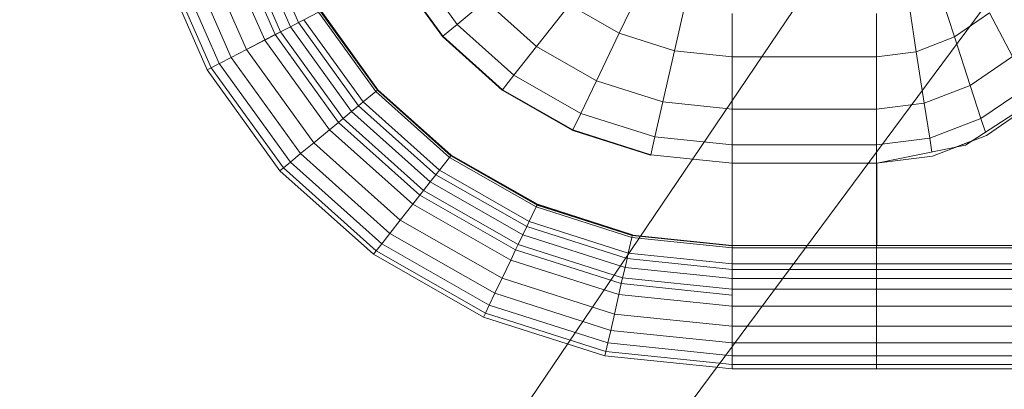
# Model space of a CAD drawing. Header units: millimetres. Extents: x -121 to 19418, y 4737 to 43947.
# Tile 11 of 42: x 12623 to 12935, y 40302 to 40419. Entities that reach past the tile are written whole.
import ezdxf

# ---------------------------------------------------------------- set-up
doc = ezdxf.new("R2010")
doc.units = ezdxf.units.MM
doc.linetypes.add('ADSK_Штриховая_ш3 п1_5', pattern=[225, 150, -75])
doc.layers.add('M-EQPM-____-OTLN', color=50, linetype='Continuous', lineweight=20)
doc.layers.add('P-PIPE-____-IDEN', color=2, linetype='Continuous', lineweight=20)

# ---------------------------------------------------------------- blocks, each defined once
blk = doc.blocks.new('Прямая форма - 83 new-608910-В_Этаж 04_Водопровод')
at = {"layer": 'M-EQPM-____-OTLN', "color": 9}
for p, q in [((260.84, -183.27), (260.84, 0)), ((261.6, -183.27), (261.6, 0)), ((266.64, -183.27), (266.64, 0)), ((268.48, -183.27), (268.48, 0)), ((271.3, -183.27), (271.3, 0)), ((274.68, -183.27), (274.68, 0)), ((280.15, -183.27), (280.15, 0)), ((286.45, -183.27), (286.45, 0)), ((291.73, -183.27), (291.73, 0)), ((295.82, -183.27), (295.82, 0)), ((298.6, -183.27), (298.6, 0)), ((299.99, -183.27), (299.99, 0)), ((260.87, 0), (260.87, -183.24)), ((229.11, -155.13), (212.64, -129.78)), ((215.24, -132.74), (225.96, -148.47)), ((220.62, -150.2), (210.44, -135.26)), ((187.18, -147.45), (200.99, -140.21)), ((210.13, -153.61), (200.99, -140.21)), ((194.78, -158.6), (187.18, -147.45)), ((220.62, -150.2), (224.98, -148.78)), ((225.96, -148.47), (232.55, -165.53)), ((210.13, -153.61), (220.62, -150.2)), ((226.89, -166.41), (220.62, -150.2)), ((229.73, -158.23), (227.69, -152.95)), ((194.78, -158.6), (210.13, -153.61)), ((215.75, -168.15), (210.13, -153.61)), ((234.78, -183.24), (229.11, -155.13)), ((182.09, -162.72), (194.78, -158.6)), ((199.45, -170.69), (194.78, -158.6)), ((199.45, -170.69), (215.75, -168.15)), ((215.75, -168.15), (226.89, -166.41)), ((217.65, -183.27), (215.75, -168.15)), ((226.89, -166.41), (231.25, -165.73)), ((229.01, -183.27), (226.89, -166.41)), ((232.55, -165.53), (234.78, -183.27)), ((185.98, -172.79), (199.45, -170.69)), ((201.03, -183.27), (199.45, -170.69)), ((201.03, -183.27), (187.3, -183.27)), ((187.3, -183.27), (201.03, -183.27)), ((217.65, -183.27), (201.03, -183.27)), ((201.03, -229.09), (201.03, -183.27)), ((201.03, -183.27), (217.65, -183.27)), ((229.01, -183.27), (217.65, -183.27)), ((217.65, -229.09), (217.65, -183.27)), ((217.65, -183.27), (229.01, -183.27)), ((234.78, -183.27), (229.01, -183.27)), ((229.01, -229.09), (229.01, -183.27)), ((229.01, -183.27), (234.78, -183.27)), ((260.84, -183.24), (234.78, -183.24)), ((234.78, -229.09), (234.78, -183.27)), ((234.78, -183.27), (260.84, -183.27)), ((260.84, -229.09), (260.84, -183.27)), ((260.87, -183.27), (261.6, -183.27)), ((261.6, -183.27), (260.87, -183.27)), ((261.6, -229.09), (261.6, -183.27)), ((261.6, -183.27), (266.64, -183.27)), ((266.64, -183.27), (261.6, -183.27)), ((266.64, -229.09), (266.64, -183.27)), ((266.64, -183.27), (268.48, -183.27)), ((268.48, -183.27), (266.64, -183.27)), ((268.48, -229.09), (268.48, -183.27)), ((268.48, -183.27), (271.3, -183.27)), ((271.3, -183.27), (268.48, -183.27)), ((271.3, -229.09), (271.3, -183.27)), ((271.3, -183.27), (274.68, -183.27)), ((274.68, -183.27), (271.3, -183.27)), ((274.68, -229.09), (274.68, -183.27)), ((274.68, -183.27), (276.59, -183.27)), ((276.59, -183.27), (274.68, -183.27)), ((276.59, -183.27), (280.15, -183.27)), ((280.15, -183.27), (276.59, -183.27)), ((280.15, -229.09), (280.15, -183.27)), ((280.15, -183.27), (286.45, -183.27)), ((286.45, -183.27), (280.15, -183.27)), ((286.45, -229.09), (286.45, -183.27)), ((286.45, -183.27), (291.73, -183.27)), ((291.73, -183.27), (286.45, -183.27)), ((291.73, -229.09), (291.73, -183.27)), ((291.73, -183.27), (295.82, -183.27)), ((295.82, -183.27), (291.73, -183.27)), ((295.82, -229.09), (295.82, -183.27)), ((295.82, -183.27), (298.6, -183.27)), ((298.6, -183.27), (295.82, -183.27)), ((298.6, -229.09), (298.6, -183.27)), ((298.6, -183.27), (299.99, -183.27)), ((299.99, -183.27), (298.6, -183.27)), ((299.99, -229.09), (299.99, -183.27)), ((201.03, -229.09), (187.3, -229.09)), ((187.3, -229.09), (201.03, -229.09)), ((199.15, -247.41), (201.03, -229.09)), ((199.15, -247.41), (201.03, -229.09)), ((217.65, -229.09), (201.03, -229.09)), ((201.03, -229.09), (217.65, -229.09)), ((215.38, -251.11), (217.65, -229.09)), ((215.38, -251.11), (217.65, -229.09)), ((229.01, -229.09), (217.65, -229.09)), ((217.65, -229.09), (229.01, -229.09)), ((226.48, -253.64), (229.01, -229.09)), ((226.48, -253.64), (229.01, -229.09)), ((234.78, -229.09), (229.01, -229.09)), ((229.01, -229.09), (234.78, -229.09)), ((232.12, -254.93), (234.78, -229.09)), ((232.12, -254.93), (234.78, -229.09)), ((260.84, -229.09), (234.78, -229.09)), ((234.78, -229.09), (234.91, -229.09)), ((234.91, -229.09), (260.71, -229.09)), ((257.58, -260.73), (260.84, -229.09)), ((257.58, -260.73), (260.84, -229.09)), ((257.71, -260.76), (260.97, -229.09)), ((257.71, -260.76), (260.97, -229.09)), ((258.32, -260.9), (261.6, -229.09)), ((258.32, -260.9), (261.6, -229.09)), ((260.71, -229.09), (260.84, -229.09)), ((260.84, -229.09), (260.97, -229.09)), ((260.97, -229.09), (261.6, -229.09)), ((266.64, -229.09), (261.6, -229.09)), ((261.6, -229.09), (266.64, -229.09)), ((263.25, -262.03), (266.64, -229.09)), ((263.25, -262.03), (266.64, -229.09)), ((265.04, -262.43), (268.48, -229.09)), ((265.04, -262.43), (268.48, -229.09)), ((268.48, -229.09), (266.64, -229.09)), ((266.64, -229.09), (268.48, -229.09)), ((267.8, -263.06), (271.3, -229.09)), ((267.8, -263.06), (271.3, -229.09)), ((271.3, -229.09), (268.48, -229.09)), ((268.48, -229.09), (271.3, -229.09)), ((271.1, -263.82), (274.68, -229.09)), ((271.1, -263.82), (274.68, -229.09)), ((274.68, -229.09), (271.3, -229.09)), ((271.3, -229.09), (274.68, -229.09)), ((272.96, -264.24), (276.59, -229.09)), ((272.96, -264.24), (276.59, -229.09)), ((276.59, -229.09), (274.68, -229.09)), ((274.68, -229.09), (276.59, -229.09)), ((276.45, -265.04), (280.15, -229.09)), ((276.45, -265.04), (280.15, -229.09)), ((280.15, -229.09), (276.59, -229.09)), ((276.59, -229.09), (280.15, -229.09)), ((286.45, -229.09), (280.15, -229.09)), ((280.15, -229.09), (286.45, -229.09)), ((282.6, -266.44), (286.45, -229.09)), ((282.6, -266.44), (286.45, -229.09)), ((291.73, -229.09), (286.45, -229.09)), ((286.45, -229.09), (291.73, -229.09)), ((287.76, -267.61), (291.73, -229.09)), ((287.76, -267.61), (291.73, -229.09)), ((295.82, -229.09), (291.73, -229.09)), ((291.73, -229.09), (295.82, -229.09)), ((291.75, -268.53), (295.82, -229.09)), ((291.75, -268.53), (295.82, -229.09)), ((294.47, -269.15), (298.6, -229.09)), ((294.47, -269.15), (298.6, -229.09)), ((298.6, -229.09), (295.82, -229.09)), ((295.82, -229.09), (298.6, -229.09)), ((295.83, -269.46), (299.99, -229.09)), ((295.83, -269.46), (299.99, -229.09)), ((299.99, -229.09), (298.6, -229.09)), ((298.6, -229.09), (299.99, -229.09)), ((185.73, -244.35), (199.15, -247.41)), ((185.73, -244.35), (199.15, -247.41)), ((193.57, -264.88), (199.15, -247.41)), ((193.57, -264.88), (199.15, -247.41)), ((199.15, -247.41), (215.38, -251.11)), ((199.15, -247.41), (215.38, -251.11)), ((208.67, -272.12), (215.38, -251.11)), ((208.67, -272.12), (215.38, -251.11)), ((215.38, -251.11), (226.48, -253.64)), ((215.38, -251.11), (226.48, -253.64)), ((219, -277.06), (226.48, -253.64)), ((219, -277.06), (226.48, -253.64)), ((224.25, -279.58), (232.12, -254.93)), ((224.25, -279.58), (232.12, -254.93)), ((224.37, -279.63), (232.25, -254.96)), ((224.37, -279.63), (232.25, -254.96)), ((226.48, -253.64), (232.12, -254.93)), ((226.48, -253.64), (232.12, -254.93)), ((232.12, -254.93), (232.25, -254.96)), ((232.25, -254.96), (232.12, -254.93)), ((181.08, -258.9), (193.57, -264.88)), ((181.08, -258.9), (193.57, -264.88)), ((247.82, -290.86), (257.45, -260.7)), ((247.82, -290.86), (257.45, -260.7)), ((247.94, -290.92), (257.58, -260.73)), ((247.94, -290.92), (257.58, -260.73)), ((248.06, -290.98), (257.71, -260.76)), ((248.06, -290.98), (257.71, -260.76)), ((248.63, -291.25), (258.32, -260.9)), ((248.63, -291.25), (258.32, -260.9)), ((253.22, -293.45), (263.25, -262.03)), ((253.22, -293.45), (263.25, -262.03)), ((257.45, -260.7), (257.58, -260.73)), ((257.45, -260.7), (257.58, -260.73)), ((257.58, -260.73), (257.71, -260.76)), ((257.58, -260.73), (257.71, -260.76)), ((257.71, -260.76), (258.32, -260.9)), ((257.71, -260.76), (258.32, -260.9)), ((258.32, -260.9), (263.25, -262.03)), ((258.32, -260.9), (263.25, -262.03)), ((263.25, -262.03), (265.04, -262.43)), ((263.25, -262.03), (265.04, -262.43)), ((184.55, -280.71), (193.57, -264.88)), ((184.55, -280.71), (193.57, -264.88)), ((193.57, -264.88), (208.67, -272.12)), ((193.57, -264.88), (208.67, -272.12)), ((254.88, -294.24), (265.04, -262.43)), ((254.88, -294.24), (265.04, -262.43)), ((257.45, -295.47), (267.8, -263.06)), ((257.45, -295.47), (267.8, -263.06)), ((260.52, -296.94), (271.1, -263.82)), ((260.52, -296.94), (271.1, -263.82)), ((262.26, -297.78), (272.96, -264.24)), ((262.26, -297.78), (272.96, -264.24)), ((265.04, -262.43), (267.8, -263.06)), ((265.04, -262.43), (267.8, -263.06)), ((265.5, -299.33), (276.45, -265.04)), ((265.5, -299.33), (276.45, -265.04)), ((267.8, -263.06), (271.1, -263.82)), ((267.8, -263.06), (271.1, -263.82)), ((271.1, -263.82), (272.96, -264.24)), ((271.1, -263.82), (272.96, -264.24)), ((272.96, -264.24), (276.45, -265.04)), ((272.96, -264.24), (276.45, -265.04)), ((276.45, -265.04), (282.6, -266.44)), ((276.45, -265.04), (282.6, -266.44)), ((271.23, -302.07), (282.6, -266.44)), ((271.23, -302.07), (282.6, -266.44)), ((276.02, -304.37), (287.76, -267.61)), ((276.02, -304.37), (287.76, -267.61)), ((279.74, -306.15), (291.75, -268.53)), ((279.74, -306.15), (291.75, -268.53)), ((282.6, -266.44), (287.76, -267.61)), ((282.6, -266.44), (287.76, -267.61)), ((287.76, -267.61), (291.75, -268.53)), ((287.76, -267.61), (291.75, -268.53)), ((291.75, -268.53), (294.47, -269.15)), ((291.75, -268.53), (294.47, -269.15)), ((282.27, -307.36), (294.47, -269.15)), ((282.27, -307.36), (294.47, -269.15)), ((283.54, -307.97), (295.83, -269.46)), ((283.54, -307.97), (295.83, -269.46)), ((294.47, -269.15), (295.83, -269.46)), ((294.47, -269.15), (295.83, -269.46)), ((197.84, -291.15), (208.67, -272.12)), ((197.84, -291.15), (208.67, -272.12)), ((208.67, -272.12), (219, -277.06)), ((208.67, -272.12), (219, -277.06)), ((206.92, -298.28), (219, -277.06)), ((206.92, -298.28), (219, -277.06)), ((219, -277.06), (224.25, -279.58)), ((219, -277.06), (224.25, -279.58)), ((184.55, -280.71), (197.84, -291.15)), ((184.55, -280.71), (197.84, -291.15)), ((211.54, -301.9), (224.25, -279.58)), ((211.54, -301.9), (224.25, -279.58)), ((211.64, -301.99), (224.37, -279.63)), ((211.64, -301.99), (224.37, -279.63)), ((224.25, -279.58), (224.37, -279.63)), ((224.25, -279.58), (224.37, -279.63)), ((183.37, -307.32), (197.84, -291.15)), ((183.37, -307.32), (197.84, -291.15)), ((197.84, -291.15), (206.92, -298.28)), ((197.84, -291.15), (206.92, -298.28)), ((232.27, -318.19), (247.82, -290.86)), ((232.27, -318.19), (247.82, -290.86)), ((232.37, -318.27), (247.94, -290.92)), ((232.37, -318.27), (247.94, -290.92)), ((232.48, -318.35), (248.06, -290.98)), ((232.48, -318.35), (248.06, -290.98)), ((232.98, -318.74), (248.63, -291.25)), ((232.98, -318.74), (248.63, -291.25)), ((237.01, -321.91), (253.22, -293.45)), ((237.01, -321.91), (253.22, -293.45)), ((247.82, -290.86), (247.94, -290.92)), ((247.82, -290.86), (247.94, -290.92)), ((247.94, -290.92), (248.06, -290.98)), ((247.94, -290.92), (248.06, -290.98)), ((248.06, -290.98), (248.63, -291.25)), ((248.06, -290.98), (248.63, -291.25)), ((248.63, -291.25), (253.22, -293.45)), ((248.63, -291.25), (253.22, -293.45)), ((253.22, -293.45), (254.88, -294.24)), ((253.22, -293.45), (254.88, -294.24)), ((238.47, -323.06), (254.88, -294.24)), ((238.47, -323.06), (254.88, -294.24)), ((240.73, -324.84), (257.45, -295.47)), ((240.73, -324.84), (257.45, -295.47)), ((254.88, -294.24), (257.45, -295.47)), ((254.88, -294.24), (257.45, -295.47)), ((257.45, -295.47), (260.52, -296.94)), ((257.45, -295.47), (260.52, -296.94)), ((190.79, -316.32), (206.92, -298.28)), ((190.79, -316.32), (206.92, -298.28)), ((206.92, -298.28), (211.54, -301.9)), ((206.92, -298.28), (211.54, -301.9)), ((243.43, -326.96), (260.52, -296.94)), ((243.43, -326.96), (260.52, -296.94)), ((244.96, -328.16), (262.26, -297.78)), ((244.96, -328.16), (262.26, -297.78)), ((247.81, -330.39), (265.5, -299.33)), ((247.81, -330.39), (265.5, -299.33)), ((260.52, -296.94), (262.26, -297.78)), ((260.52, -296.94), (262.26, -297.78)), ((262.26, -297.78), (265.5, -299.33)), ((262.26, -297.78), (265.5, -299.33)), ((265.5, -299.33), (271.23, -302.07)), ((265.5, -299.33), (271.23, -302.07)), ((194.56, -320.89), (211.54, -301.9)), ((194.56, -320.89), (211.54, -301.9)), ((194.65, -320.99), (211.64, -301.99)), ((194.65, -320.99), (211.64, -301.99)), ((211.54, -301.9), (211.64, -301.99)), ((211.54, -301.9), (211.64, -301.99)), ((252.85, -334.35), (271.23, -302.07)), ((252.85, -334.35), (271.23, -302.07)), ((271.23, -302.07), (276.02, -304.37)), ((271.23, -302.07), (276.02, -304.37)), ((257.07, -337.66), (276.02, -304.37)), ((257.07, -337.66), (276.02, -304.37)), ((276.02, -304.37), (279.74, -306.15)), ((276.02, -304.37), (279.74, -306.15)), ((183.37, -307.32), (190.79, -316.32)), ((183.37, -307.32), (190.79, -316.32)), ((260.34, -340.23), (279.74, -306.15)), ((260.34, -340.23), (279.74, -306.15)), ((262.56, -341.98), (282.27, -307.36)), ((262.56, -341.98), (282.27, -307.36)), ((263.67, -342.85), (283.54, -307.97)), ((263.67, -342.85), (283.54, -307.97)), ((279.74, -306.15), (282.27, -307.36)), ((279.74, -306.15), (282.27, -307.36)), ((282.27, -307.36), (283.54, -307.97)), ((282.27, -307.36), (283.54, -307.97)), ((171.36, -330.35), (190.79, -316.32)), ((171.36, -330.35), (190.79, -316.32)), ((190.79, -316.32), (194.56, -320.89)), ((190.79, -316.32), (194.56, -320.89)), ((211.5, -341.42), (232.27, -318.19)), ((211.5, -341.42), (232.27, -318.19)), ((211.59, -341.52), (232.37, -318.27)), ((211.59, -341.52), (232.37, -318.27)), ((211.67, -341.62), (232.48, -318.35)), ((211.67, -341.62), (232.48, -318.35)), ((232.27, -318.19), (232.37, -318.27)), ((232.27, -318.19), (232.37, -318.27)), ((232.37, -318.27), (232.48, -318.35)), ((232.37, -318.27), (232.48, -318.35)), ((232.48, -318.35), (232.98, -318.74)), ((232.48, -318.35), (232.98, -318.74)), ((174.11, -335.65), (194.56, -320.89)), ((174.11, -335.65), (194.56, -320.89)), ((174.17, -335.77), (194.65, -320.99)), ((194.65, -320.99), (174.17, -335.77)), ((194.56, -320.89), (194.65, -320.99)), ((194.56, -320.89), (194.65, -320.99)), ((212.08, -342.12), (232.98, -318.74)), ((212.08, -342.12), (232.98, -318.74)), ((232.98, -318.74), (237.01, -321.91)), ((232.98, -318.74), (237.01, -321.91)), ((215.37, -346.11), (237.01, -321.91)), ((215.37, -346.11), (237.01, -321.91)), ((216.57, -347.56), (238.47, -323.06)), ((216.57, -347.56), (238.47, -323.06)), ((237.01, -321.91), (238.47, -323.06)), ((237.01, -321.91), (238.47, -323.06)), ((238.47, -323.06), (240.73, -324.84)), ((238.47, -323.06), (240.73, -324.84)), ((218.42, -349.8), (240.73, -324.84)), ((218.42, -349.8), (240.73, -324.84)), ((220.62, -352.47), (243.43, -326.96)), ((220.62, -352.47), (243.43, -326.96)), ((240.73, -324.84), (243.43, -326.96)), ((240.73, -324.84), (243.43, -326.96)), ((243.43, -326.96), (244.96, -328.16)), ((243.43, -326.96), (244.96, -328.16)), ((221.87, -353.98), (244.96, -328.16)), ((221.87, -353.98), (244.96, -328.16)), ((224.2, -356.81), (247.81, -330.39)), ((224.2, -356.81), (247.81, -330.39)), ((244.96, -328.16), (247.81, -330.39)), ((244.96, -328.16), (247.81, -330.39)), ((247.81, -330.39), (252.85, -334.35)), ((247.81, -330.39), (252.85, -334.35)), ((228.31, -361.79), (252.85, -334.35)), ((228.31, -361.79), (252.85, -334.35)), ((252.85, -334.35), (257.07, -337.66)), ((252.85, -334.35), (257.07, -337.66)), ((231.76, -365.97), (257.07, -337.66)), ((231.76, -365.97), (257.07, -337.66)), ((234.43, -369.21), (260.34, -340.23)), ((234.43, -369.21), (260.34, -340.23)), ((257.07, -337.66), (260.34, -340.23)), ((257.07, -337.66), (260.34, -340.23)), ((260.34, -340.23), (262.56, -341.98)), ((260.34, -340.23), (262.56, -341.98)), ((211.5, -341.42), (186.47, -359.48)), ((186.47, -359.48), (211.5, -341.42)), ((186.56, -359.58), (211.59, -341.52)), ((186.56, -359.58), (211.59, -341.52)), ((186.62, -359.7), (211.67, -341.62)), ((186.62, -359.7), (211.67, -341.62)), ((186.91, -360.29), (212.08, -342.12)), ((186.91, -360.29), (212.08, -342.12)), ((211.5, -341.42), (211.59, -341.52)), ((211.5, -341.42), (211.59, -341.52)), ((211.59, -341.52), (211.67, -341.62)), ((211.59, -341.52), (211.67, -341.62)), ((211.67, -341.62), (212.08, -342.12)), ((211.67, -341.62), (212.08, -342.12)), ((212.08, -342.12), (215.37, -346.11)), ((212.08, -342.12), (215.37, -346.11)), ((236.25, -371.41), (262.56, -341.98)), ((236.25, -371.41), (262.56, -341.98)), ((237.16, -372.51), (263.67, -342.85)), ((237.16, -372.51), (263.67, -342.85)), ((262.56, -341.98), (263.67, -342.85)), ((262.56, -341.98), (263.67, -342.85)), ((189.31, -364.92), (215.37, -346.11)), ((189.31, -364.92), (215.37, -346.11)), ((215.37, -346.11), (216.57, -347.56)), ((215.37, -346.11), (216.57, -347.56)), ((190.19, -366.61), (216.57, -347.56)), ((190.19, -366.61), (216.57, -347.56)), ((216.57, -347.56), (218.42, -349.8)), ((216.57, -347.56), (218.42, -349.8)), ((191.53, -369.2), (218.42, -349.8)), ((191.53, -369.2), (218.42, -349.8)), ((193.14, -372.31), (220.62, -352.47)), ((193.14, -372.31), (220.62, -352.47)), ((218.42, -349.8), (220.62, -352.47)), ((218.42, -349.8), (220.62, -352.47)), ((220.62, -352.47), (221.87, -353.98)), ((220.62, -352.47), (221.87, -353.98)), ((194.04, -374.07), (221.87, -353.98)), ((194.04, -374.07), (221.87, -353.98)), ((221.87, -353.98), (224.2, -356.81)), ((221.87, -353.98), (224.2, -356.81)), ((195.76, -377.34), (224.2, -356.81)), ((195.76, -377.34), (224.2, -356.81)), ((224.2, -356.81), (228.31, -361.79)), ((224.2, -356.81), (228.31, -361.79)), ((186.91, -360.27), (189.31, -364.91)), ((198.76, -383.13), (228.31, -361.79)), ((198.76, -383.13), (228.31, -361.79)), ((228.31, -361.79), (231.76, -365.97)), ((228.31, -361.79), (231.76, -365.97)), ((189.3, -364.93), (190.17, -366.62)), ((189.31, -364.91), (190.19, -366.59)), ((117.19, -398.64), (190.17, -366.6)), ((117.19, -398.64), (190.17, -366.6)), ((190.17, -366.62), (191.52, -369.21)), ((190.19, -366.59), (191.53, -369.19)), ((201.27, -387.98), (231.76, -365.97)), ((201.27, -387.98), (231.76, -365.97)), ((231.76, -365.97), (234.43, -369.21)), ((231.76, -365.97), (234.43, -369.21)), ((118.02, -401.46), (191.52, -369.2)), ((118.02, -401.46), (191.52, -369.2)), ((191.52, -369.21), (193.13, -372.32)), ((191.53, -369.19), (193.14, -372.29)), ((203.22, -391.74), (234.43, -369.21)), ((203.22, -391.74), (234.43, -369.21)), ((204.55, -394.29), (236.25, -371.41)), ((204.55, -394.29), (236.25, -371.41)), ((234.43, -369.21), (236.25, -371.41)), ((234.43, -369.21), (236.25, -371.41)), ((236.25, -371.41), (237.16, -372.51)), ((236.25, -371.41), (237.16, -372.51)), ((119.02, -404.84), (193.13, -372.3)), ((119.02, -404.84), (193.13, -372.3)), ((119.58, -406.75), (194.04, -374.05)), ((119.58, -406.75), (194.04, -374.05)), ((193.13, -372.32), (194.04, -374.07)), ((193.14, -372.29), (194.06, -374.05)), ((194.04, -374.07), (195.73, -377.33)), ((194.06, -374.05), (195.76, -377.33)), ((205.2, -395.58), (237.16, -372.51)), ((205.2, -395.58), (237.16, -372.51)), ((120.62, -410.31), (195.74, -377.33)), ((120.62, -410.31), (195.74, -377.33)), ((195.74, -377.35), (198.73, -383.11)), ((195.77, -377.35), (198.76, -383.11)), ((122.48, -416.6), (198.75, -383.12)), ((122.48, -416.6), (198.75, -383.12)), ((198.75, -383.14), (201.25, -387.96)), ((198.77, -383.14), (201.27, -387.96)), ((124.03, -421.88), (201.26, -387.97)), ((124.03, -421.88), (201.26, -387.97)), ((201.26, -387.99), (203.2, -391.72)), ((201.29, -387.99), (203.22, -391.72)), ((125.23, -425.96), (203.21, -391.73)), ((125.23, -425.96), (203.21, -391.73)), ((203.21, -391.75), (204.53, -394.28)), ((203.24, -391.75), (204.55, -394.28)), ((126.04, -428.75), (204.54, -394.29)), ((126.04, -428.75), (204.54, -394.29)), ((126.45, -430.14), (205.21, -395.56)), ((126.45, -430.14), (205.21, -395.56)), ((204.54, -394.3), (205.2, -395.58))]:
    blk.add_line(p, q, dxfattribs=at)
blk = doc.blocks.new('Прямая форма - FU - 054-611783-В_Этаж 04_Водопровод')
blk.add_blockref('Прямая форма - 83 new-608910-В_Этаж 04_Водопровод', (0, 0))
blk = doc.blocks.new('83 new_ifc_RVT-1-В_Этаж 04_Водопровод')
at = {"layer": 'M-EQPM-____-OTLN', "color": 9, "linetype": 'ADSK_Штриховая_ш3 п1_5', "lineweight": 20, "rotation": 270}
blk.add_blockref('Прямая форма - FU - 054-611783-В_Этаж 04_Водопровод', (25510.28, 40608.41), dxfattribs=at)

msp = doc.modelspace()

# ---------------------------------------------------------------- linework, layer by layer
at = {"layer": 'P-PIPE-____-IDEN'}
for p in [(13050.81, 40692.1), (13019.01, 40544.93)]:
    msp.add_line(p, (12248.76, 39507.4), dxfattribs=at)

# ---------------------------------------------------------------- block references
at = {"lineweight": 9}
msp.add_blockref('83 new_ifc_RVT-1-В_Этаж 04_Водопровод', (-12432.57, 0), dxfattribs=at)

doc.saveas('drawing.dxf')
